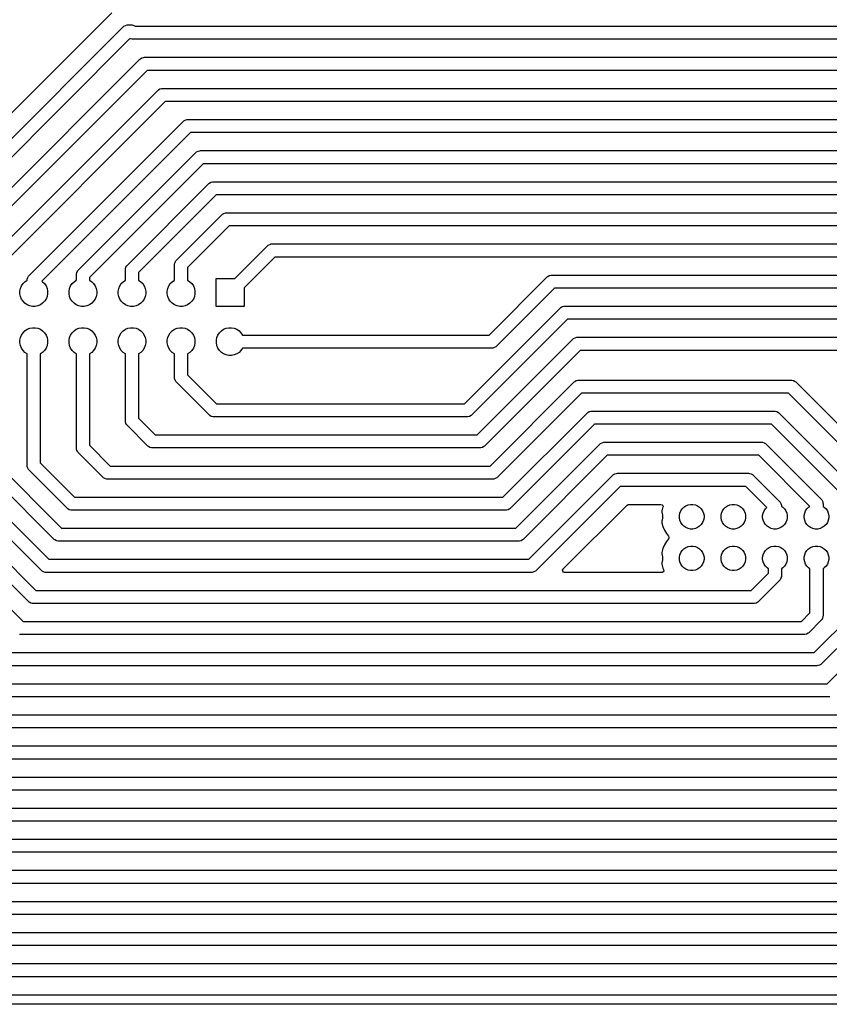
# Model space of a CAD drawing. Header units: millimetres. Extents: x 1 to 179, y 1 to 120.
# Tile 2 of 17: x 42 to 91, y 1 to 61. Entities that reach past the tile are written whole.
import ezdxf

# ---------------------------------------------------------------- set-up
doc = ezdxf.new("R2010")
doc.units = ezdxf.units.MM
doc.layers.add('F.Cu', color=13, linetype='CONTINUOUS', true_color=0xc83434)

msp = doc.modelspace()

# ---------------------------------------------------------------- linework, layer by layer
at = {"layer": 'F.Cu', "linetype": 'CONTINUOUS'}
for p, q in [((47.43106, 61.080019), (32.516137, 46.165096)), ((33.37781, 45.470427), (48.125729, 60.218346)), ((48.125729, 60.218346), (48.165067, 60.252844)), ((48.165067, 60.252844), (48.255498, 60.305055)), ((48.255498, 60.305055), (48.356362, 60.332081)), ((48.356362, 60.332081), (48.408572, 60.335503)), ((48.408572, 60.335503), (48.621566, 60.335503)), ((48.621566, 60.335503), (48.673776, 60.332081)), ((48.673776, 60.332081), (48.77464, 60.305055)), ((48.77464, 60.305055), (48.865071, 60.252844)), ((48.865071, 60.252844), (48.8666, 60.251503)), ((48.8666, 60.251503), (108.033635, 60.251503)), ((48.53234, 59.493586), (34.060653, 45.021898)), ((48.552492, 59.481951), (48.53234, 59.493586)), ((48.653356, 59.454925), (48.552492, 59.481951)), ((48.705566, 59.451503), (48.653356, 59.454925)), ((107.867949, 59.451503), (48.705566, 59.451503)), ((49.271499, 58.321055), (49.372362, 58.348081)), ((49.372362, 58.348081), (49.424572, 58.351503)), ((49.424572, 58.351503), (107.246629, 58.351503)), ((36.37781, 45.470427), (49.141729, 58.234345)), ((49.141729, 58.234345), (49.181067, 58.268844)), ((49.181067, 58.268844), (49.271499, 58.321055)), ((49.590257, 57.551503), (37.060653, 45.021899)), ((107.080943, 57.551503), (49.590257, 57.551503)), ((39.37781, 45.470427), (50.24173, 56.334346)), ((50.24173, 56.334346), (50.281067, 56.368844)), ((50.281067, 56.368844), (50.371499, 56.421055)), ((50.371499, 56.421055), (50.472362, 56.448081)), ((50.472362, 56.448081), (50.524572, 56.451503)), ((50.524572, 56.451503), (106.459623, 56.451503)), ((50.690257, 55.651503), (40.060653, 45.021899)), ((106.293937, 55.651503), (50.690257, 55.651503)), ((42.37781, 45.029364), (51.782792, 54.434346)), ((51.782792, 54.434346), (51.82213, 54.468844)), ((51.82213, 54.468844), (51.912561, 54.521055)), ((51.912561, 54.521055), (52.013425, 54.548081)), ((52.013425, 54.548081), (52.065635, 54.551503)), ((52.065635, 54.551503), (105.672617, 54.551503)), ((52.231321, 53.751503), (43.153424, 44.673607)), ((105.506931, 53.751503), (52.231321, 53.751503)), ((45.37781, 45.342358), (52.569798, 52.534346)), ((52.569798, 52.534346), (52.609136, 52.568844)), ((52.609136, 52.568844), (52.699567, 52.621055)), ((52.699567, 52.621055), (52.800431, 52.648081)), ((52.800431, 52.648081), (52.852641, 52.651503)), ((52.852641, 52.651503), (104.885611, 52.651503)), ((53.018327, 51.851503), (46.060653, 44.893829)), ((104.719925, 51.851503), (53.018327, 51.851503)), ((48.37781, 45.655352), (53.356804, 50.634346)), ((53.356804, 50.634346), (53.396142, 50.668844)), ((53.396142, 50.668844), (53.486573, 50.721055)), ((53.486573, 50.721055), (53.587437, 50.748081)), ((53.587437, 50.748081), (53.639647, 50.751503)), ((53.639647, 50.751503), (104.098605, 50.751503)), ((53.805333, 49.951503), (49.060653, 45.206823)), ((103.932919, 49.951503), (53.805333, 49.951503)), ((51.37781, 45.968346), (54.14381, 48.734346)), ((54.14381, 48.734346), (54.183148, 48.768844)), ((54.183148, 48.768844), (54.273579, 48.821055)), ((54.273579, 48.821055), (54.374443, 48.848081)), ((54.374443, 48.848081), (54.426653, 48.851503)), ((54.426653, 48.851503), (103.311599, 48.851503)), ((54.592339, 48.051503), (52.060653, 45.519817)), ((103.145913, 48.051503), (54.592339, 48.051503)), ((56.983148, 46.868844), (57.073579, 46.921055)), ((57.073579, 46.921055), (57.174443, 46.948081)), ((57.174443, 46.948081), (57.226653, 46.951503)), ((57.226653, 46.951503), (102.524593, 46.951503)), ((54.944967, 44.835503), (56.94381, 46.834346)), ((56.94381, 46.834346), (56.983148, 46.868844)), ((51.260653, 45.685503), (51.264075, 45.737713)), ((51.264075, 45.737713), (51.272482, 45.769087)), ((51.272482, 45.769087), (51.291101, 45.838577)), ((51.291101, 45.838577), (51.343312, 45.929008)), ((51.343312, 45.929008), (51.37781, 45.968346)), ((57.392339, 46.151503), (55.510653, 44.269817)), ((102.358907, 46.151503), (57.392339, 46.151503)), ((45.264075, 45.111725), (45.291101, 45.212588)), ((45.291101, 45.212589), (45.343312, 45.30302)), ((45.291101, 45.212588), (45.291101, 45.212589)), ((45.343312, 45.30302), (45.37781, 45.342358)), ((48.260653, 45.372509), (48.264075, 45.424719)), ((48.260653, 44.735421), (48.260653, 45.372509)), ((48.264075, 45.424719), (48.291101, 45.525582)), ((48.291101, 45.525583), (48.343312, 45.616014)), ((48.291101, 45.525582), (48.291101, 45.525583)), ((48.343312, 45.616014), (48.37781, 45.655352)), ((49.060653, 45.206823), (49.060653, 44.735421)), ((51.260653, 44.735421), (51.260653, 45.685503)), ((52.060653, 45.519817), (52.060653, 44.735421)), ((41.91102, 44.38619), (42.003594, 44.524737)), ((42.003594, 44.524737), (42.121419, 44.642562)), ((42.121419, 44.642562), (42.259966, 44.735136)), ((42.259966, 44.735136), (42.260653, 44.735421)), ((42.260653, 44.746521), (42.264075, 44.798731)), ((42.260653, 44.735421), (42.260653, 44.746521)), ((42.264075, 44.798731), (42.291101, 44.899594)), ((42.291101, 44.899595), (42.343312, 44.990026)), ((42.291101, 44.899594), (42.291101, 44.899595)), ((42.343312, 44.990026), (42.37781, 45.029364)), ((43.153424, 44.673607), (43.199887, 44.642562)), ((43.199887, 44.642562), (43.317712, 44.524737)), ((43.317712, 44.524737), (43.410286, 44.38619)), ((44.91102, 44.38619), (45.003594, 44.524737)), ((45.003594, 44.524737), (45.121419, 44.642562)), ((45.121419, 44.642562), (45.259966, 44.735136)), ((45.259966, 44.735136), (45.260653, 44.735421)), ((45.260653, 45.059515), (45.264075, 45.111725)), ((45.260653, 44.735421), (45.260653, 45.059515)), ((46.060653, 44.893829), (46.060653, 44.735421)), ((46.060653, 44.735421), (46.06134, 44.735136)), ((46.06134, 44.735136), (46.199887, 44.642562)), ((46.199887, 44.642562), (46.317712, 44.524737)), ((46.317712, 44.524737), (46.410286, 44.38619)), ((47.91102, 44.38619), (48.003594, 44.524737)), ((48.003594, 44.524737), (48.121419, 44.642562)), ((48.121419, 44.642562), (48.259966, 44.735136)), ((48.259966, 44.735136), (48.260653, 44.735421)), ((49.060653, 44.735421), (49.06134, 44.735136)), ((49.06134, 44.735136), (49.199887, 44.642562)), ((49.199887, 44.642562), (49.317712, 44.524737)), ((49.317712, 44.524737), (49.410286, 44.38619)), ((50.91102, 44.38619), (51.003594, 44.524737)), ((51.003594, 44.524737), (51.121419, 44.642562)), ((51.121419, 44.642562), (51.259966, 44.735136)), ((51.259966, 44.735136), (51.260653, 44.735421)), ((52.060653, 44.735421), (52.06134, 44.735136)), ((52.06134, 44.735136), (52.199887, 44.642562)), ((52.199887, 44.642562), (52.317712, 44.524737)), ((52.317712, 44.524737), (52.410286, 44.38619)), ((53.810653, 43.135503), (53.810653, 44.835503)), ((53.810653, 44.835503), (54.944967, 44.835503)), ((70.480911, 41.385503), (74.029754, 44.934346)), ((74.029754, 44.934346), (74.069092, 44.968844)), ((74.069092, 44.968844), (74.159523, 45.021055)), ((74.159523, 45.021055), (74.260387, 45.048081)), ((74.260387, 45.048081), (74.312597, 45.051503)), ((74.312597, 45.051503), (101.737587, 45.051503)), ((41.814746, 44.068818), (41.847254, 44.232245)), ((41.814746, 43.902188), (41.814746, 44.068818)), ((41.847254, 44.232245), (41.91102, 44.38619)), ((43.410286, 44.38619), (43.474052, 44.232245)), ((43.474052, 44.232245), (43.50656, 44.068818)), ((43.50656, 44.068818), (43.50656, 43.902188)), ((44.814746, 44.068818), (44.847254, 44.232245)), ((44.814746, 43.902188), (44.814746, 44.068818)), ((44.847254, 44.232245), (44.91102, 44.38619)), ((46.410286, 44.38619), (46.474052, 44.232245)), ((46.474052, 44.232245), (46.50656, 44.068818)), ((46.50656, 44.068818), (46.50656, 43.902188)), ((47.814746, 44.068818), (47.847254, 44.232245)), ((47.814746, 43.902188), (47.814746, 44.068818)), ((47.847254, 44.232245), (47.91102, 44.38619)), ((49.410286, 44.38619), (49.474052, 44.232245)), ((49.474052, 44.232245), (49.50656, 44.068818)), ((49.50656, 44.068818), (49.50656, 43.902188)), ((50.814746, 44.068818), (50.847254, 44.232245)), ((50.814746, 43.902188), (50.814746, 44.068818)), ((50.847254, 44.232245), (50.91102, 44.38619)), ((52.410286, 44.38619), (52.474052, 44.232245)), ((52.474052, 44.232245), (52.50656, 44.068818)), ((52.50656, 44.068818), (52.50656, 43.902188)), ((55.510653, 44.269817), (55.510653, 43.135503)), ((74.478283, 44.251503), (70.92944, 40.70266)), ((101.571901, 44.251503), (74.478283, 44.251503)), ((41.847254, 43.738761), (41.814746, 43.902188)), ((41.91102, 43.584816), (41.847254, 43.738761)), ((42.003594, 43.446269), (41.91102, 43.584816)), ((42.121419, 43.328444), (42.003594, 43.446269)), ((42.259966, 43.23587), (42.121419, 43.328444)), ((43.199887, 43.328444), (43.06134, 43.23587)), ((43.317712, 43.446269), (43.199887, 43.328444)), ((43.410286, 43.584816), (43.317712, 43.446269)), ((43.474052, 43.738761), (43.410286, 43.584816)), ((43.50656, 43.902188), (43.474052, 43.738761)), ((44.847254, 43.738761), (44.814746, 43.902188)), ((44.91102, 43.584816), (44.847254, 43.738761)), ((45.003594, 43.446269), (44.91102, 43.584816)), ((45.121419, 43.328444), (45.003594, 43.446269)), ((45.259966, 43.23587), (45.121419, 43.328444)), ((46.199887, 43.328444), (46.06134, 43.23587)), ((46.317712, 43.446269), (46.199887, 43.328444)), ((46.410286, 43.584816), (46.317712, 43.446269)), ((46.474052, 43.738761), (46.410286, 43.584816)), ((46.50656, 43.902188), (46.474052, 43.738761)), ((47.847254, 43.738761), (47.814746, 43.902188)), ((47.91102, 43.584816), (47.847254, 43.738761)), ((48.003594, 43.446269), (47.91102, 43.584816)), ((48.121419, 43.328444), (48.003594, 43.446269)), ((48.259966, 43.23587), (48.121419, 43.328444)), ((49.199887, 43.328444), (49.06134, 43.23587)), ((49.317712, 43.446269), (49.199887, 43.328444)), ((49.410286, 43.584816), (49.317712, 43.446269)), ((49.474052, 43.738761), (49.410286, 43.584816)), ((49.50656, 43.902188), (49.474052, 43.738761)), ((50.847254, 43.738761), (50.814746, 43.902188)), ((50.91102, 43.584816), (50.847254, 43.738761)), ((51.003594, 43.446269), (50.91102, 43.584816)), ((51.121419, 43.328444), (51.003594, 43.446269)), ((51.259966, 43.23587), (51.121419, 43.328444)), ((52.199887, 43.328444), (52.06134, 43.23587)), ((52.317712, 43.446269), (52.199887, 43.328444)), ((52.410286, 43.584816), (52.317712, 43.446269)), ((52.474052, 43.738761), (52.410286, 43.584816)), ((52.50656, 43.902188), (52.474052, 43.738761)), ((42.413911, 43.172104), (42.259966, 43.23587)), ((42.577338, 43.139596), (42.413911, 43.172104)), ((42.743968, 43.139596), (42.577338, 43.139596)), ((42.907395, 43.172104), (42.743968, 43.139596)), ((43.06134, 43.23587), (42.907395, 43.172104)), ((45.413911, 43.172104), (45.259966, 43.23587)), ((45.577338, 43.139596), (45.413911, 43.172104)), ((45.743968, 43.139596), (45.577338, 43.139596)), ((45.907395, 43.172104), (45.743968, 43.139596)), ((46.06134, 43.23587), (45.907395, 43.172104)), ((48.413911, 43.172104), (48.259966, 43.23587)), ((48.577338, 43.139596), (48.413911, 43.172104)), ((48.743968, 43.139596), (48.577338, 43.139596)), ((48.907395, 43.172104), (48.743968, 43.139596)), ((49.06134, 43.23587), (48.907395, 43.172104)), ((51.413911, 43.172104), (51.259966, 43.23587)), ((51.577338, 43.139596), (51.413911, 43.172104)), ((51.743968, 43.139596), (51.577338, 43.139596)), ((51.907395, 43.172104), (51.743968, 43.139596)), ((52.06134, 43.23587), (51.907395, 43.172104)), ((55.510653, 43.135503), (53.810653, 43.135503)), ((68.967917, 37.185503), (74.81676, 43.034346)), ((74.81676, 43.034346), (74.856098, 43.068844)), ((74.856098, 43.068844), (74.946529, 43.121055)), ((74.946529, 43.121055), (75.047393, 43.148081)), ((75.047393, 43.148081), (75.099603, 43.151503)), ((75.099603, 43.151503), (100.950581, 43.151503)), ((75.265289, 42.351503), (69.416446, 36.50266)), ((100.784895, 42.351503), (75.265289, 42.351503)), ((41.91102, 41.38619), (42.003594, 41.524737)), ((42.003594, 41.524737), (42.121419, 41.642562)), ((42.121419, 41.642562), (42.259966, 41.735136)), ((42.259966, 41.735136), (42.413911, 41.798902)), ((42.413911, 41.798902), (42.577338, 41.83141)), ((42.577338, 41.83141), (42.743968, 41.83141)), ((42.743968, 41.83141), (42.907395, 41.798902)), ((42.907395, 41.798902), (43.06134, 41.735136)), ((43.06134, 41.735136), (43.199887, 41.642562)), ((43.199887, 41.642562), (43.317712, 41.524737)), ((43.317712, 41.524737), (43.410286, 41.38619)), ((44.91102, 41.38619), (45.003594, 41.524737)), ((45.003594, 41.524737), (45.121419, 41.642562)), ((45.121419, 41.642562), (45.259966, 41.735136)), ((45.259966, 41.735136), (45.413911, 41.798902)), ((45.413911, 41.798902), (45.577338, 41.83141)), ((45.577338, 41.83141), (45.743968, 41.83141)), ((45.743968, 41.83141), (45.907395, 41.798902)), ((45.907395, 41.798902), (46.06134, 41.735136)), ((46.06134, 41.735136), (46.199887, 41.642562)), ((46.199887, 41.642562), (46.317712, 41.524737)), ((46.317712, 41.524737), (46.410286, 41.38619)), ((47.91102, 41.38619), (48.003594, 41.524737)), ((48.003594, 41.524737), (48.121419, 41.642562)), ((48.121419, 41.642562), (48.259966, 41.735136)), ((48.259966, 41.735136), (48.413911, 41.798902)), ((48.413911, 41.798902), (48.577338, 41.83141)), ((48.577338, 41.83141), (48.743968, 41.83141)), ((48.743968, 41.83141), (48.907395, 41.798902)), ((48.907395, 41.798902), (49.06134, 41.735136)), ((49.06134, 41.735136), (49.199887, 41.642562)), ((49.199887, 41.642562), (49.317712, 41.524737)), ((49.317712, 41.524737), (49.410286, 41.38619)), ((50.91102, 41.38619), (51.003594, 41.524737)), ((51.003594, 41.524737), (51.121419, 41.642562)), ((51.121419, 41.642562), (51.259966, 41.735136)), ((51.259966, 41.735136), (51.413911, 41.798902)), ((51.413911, 41.798902), (51.577338, 41.83141)), ((51.577338, 41.83141), (51.743968, 41.83141)), ((51.743968, 41.83141), (51.907395, 41.798902)), ((51.907395, 41.798902), (52.06134, 41.735136)), ((52.06134, 41.735136), (52.199887, 41.642562)), ((52.199887, 41.642562), (52.317712, 41.524737)), ((52.317712, 41.524737), (52.410286, 41.38619)), ((53.91102, 41.38619), (54.003594, 41.524737)), ((54.003594, 41.524737), (54.121419, 41.642562)), ((54.121419, 41.642562), (54.259966, 41.735136)), ((54.259966, 41.735136), (54.413911, 41.798902)), ((54.413911, 41.798902), (54.577338, 41.83141)), ((54.577338, 41.83141), (54.743968, 41.83141)), ((54.743968, 41.83141), (54.907395, 41.798902)), ((54.907395, 41.798902), (55.06134, 41.735136)), ((55.06134, 41.735136), (55.199887, 41.642562)), ((55.199887, 41.642562), (55.317712, 41.524737)), ((55.317712, 41.524737), (55.410286, 41.38619)), ((41.814746, 41.068818), (41.847254, 41.232245)), ((41.814746, 40.902188), (41.814746, 41.068818)), ((41.847254, 41.232245), (41.91102, 41.38619)), ((43.410286, 41.38619), (43.474052, 41.232245)), ((43.474052, 41.232245), (43.50656, 41.068818)), ((43.50656, 41.068818), (43.50656, 40.902188)), ((44.814746, 41.068818), (44.847254, 41.232245)), ((44.814746, 40.902188), (44.814746, 41.068818)), ((44.847254, 41.232245), (44.91102, 41.38619)), ((46.410286, 41.38619), (46.474052, 41.232245)), ((46.474052, 41.232245), (46.50656, 41.068818)), ((46.50656, 41.068818), (46.50656, 40.902188)), ((47.814746, 41.068818), (47.847254, 41.232245)), ((47.814746, 40.902188), (47.814746, 41.068818)), ((47.847254, 41.232245), (47.91102, 41.38619)), ((49.410286, 41.38619), (49.474052, 41.232245)), ((49.474052, 41.232245), (49.50656, 41.068818)), ((49.50656, 41.068818), (49.50656, 40.902188)), ((50.814746, 41.068818), (50.847254, 41.232245)), ((50.814746, 40.902188), (50.814746, 41.068818)), ((50.847254, 41.232245), (50.91102, 41.38619)), ((52.410286, 41.38619), (52.474052, 41.232245)), ((52.474052, 41.232245), (52.50656, 41.068818)), ((52.50656, 41.068818), (52.50656, 40.902188)), ((53.814746, 41.068818), (53.847254, 41.232245)), ((53.814746, 40.902188), (53.814746, 41.068818)), ((53.847254, 41.232245), (53.91102, 41.38619)), ((55.410286, 41.38619), (55.410571, 41.385503)), ((55.410571, 41.385503), (70.480911, 41.385503)), ((69.754923, 35.285503), (75.603766, 41.134346)), ((75.603766, 41.134346), (75.643104, 41.168844)), ((75.643104, 41.168844), (75.733535, 41.221055)), ((75.733535, 41.221055), (75.834399, 41.248081)), ((75.834399, 41.248081), (75.886609, 41.251503)), ((75.886609, 41.251503), (100.163575, 41.251503)), ((41.847254, 40.738761), (41.814746, 40.902188)), ((41.91102, 40.584816), (41.847254, 40.738761)), ((42.003594, 40.446269), (41.91102, 40.584816)), ((42.121419, 40.328444), (42.003594, 40.446269)), ((42.259966, 40.23587), (42.121419, 40.328444)), ((43.199887, 40.328444), (43.06134, 40.23587)), ((43.317712, 40.446269), (43.199887, 40.328444)), ((43.410286, 40.584816), (43.317712, 40.446269)), ((43.474052, 40.738761), (43.410286, 40.584816)), ((43.50656, 40.902188), (43.474052, 40.738761)), ((44.847254, 40.738761), (44.814746, 40.902188)), ((44.91102, 40.584816), (44.847254, 40.738761)), ((45.003594, 40.446269), (44.91102, 40.584816)), ((45.121419, 40.328444), (45.003594, 40.446269)), ((45.259966, 40.23587), (45.121419, 40.328444)), ((46.199887, 40.328444), (46.06134, 40.23587)), ((46.317712, 40.446269), (46.199887, 40.328444)), ((46.410286, 40.584816), (46.317712, 40.446269)), ((46.474052, 40.738761), (46.410286, 40.584816)), ((46.50656, 40.902188), (46.474052, 40.738761)), ((47.847254, 40.738761), (47.814746, 40.902188)), ((47.91102, 40.584816), (47.847254, 40.738761)), ((48.003594, 40.446269), (47.91102, 40.584816)), ((48.121419, 40.328444), (48.003594, 40.446269)), ((48.259966, 40.23587), (48.121419, 40.328444)), ((49.199887, 40.328444), (49.06134, 40.23587)), ((49.317712, 40.446269), (49.199887, 40.328444)), ((49.410286, 40.584816), (49.317712, 40.446269)), ((49.474052, 40.738761), (49.410286, 40.584816)), ((49.50656, 40.902188), (49.474052, 40.738761)), ((50.847254, 40.738761), (50.814746, 40.902188)), ((50.91102, 40.584816), (50.847254, 40.738761)), ((51.003594, 40.446269), (50.91102, 40.584816)), ((51.121419, 40.328444), (51.003594, 40.446269)), ((51.259966, 40.23587), (51.121419, 40.328444)), ((52.199887, 40.328444), (52.06134, 40.23587)), ((52.317712, 40.446269), (52.199887, 40.328444)), ((52.410286, 40.584816), (52.317712, 40.446269)), ((52.474052, 40.738761), (52.410286, 40.584816)), ((52.50656, 40.902188), (52.474052, 40.738761)), ((53.847254, 40.738761), (53.814746, 40.902188)), ((53.91102, 40.584816), (53.847254, 40.738761)), ((54.003594, 40.446269), (53.91102, 40.584816)), ((54.121419, 40.328444), (54.003594, 40.446269)), ((54.259966, 40.23587), (54.121419, 40.328444)), ((55.199887, 40.328444), (55.06134, 40.23587)), ((55.317712, 40.446269), (55.199887, 40.328444)), ((55.410286, 40.584816), (55.317712, 40.446269)), ((55.410571, 40.585503), (55.410286, 40.584816)), ((70.646597, 40.585503), (55.410571, 40.585503)), ((76.052295, 40.451503), (70.203452, 34.60266)), ((70.698807, 40.588925), (70.646597, 40.585503)), ((70.799671, 40.615951), (70.698807, 40.588925)), ((70.890102, 40.668162), (70.799671, 40.615951)), ((70.92944, 40.70266), (70.890102, 40.668162)), ((99.997889, 40.451503), (76.052295, 40.451503)), ((42.260653, 40.235586), (42.259966, 40.23587)), ((42.260653, 33.409515), (42.260653, 40.235586)), ((43.06134, 40.23587), (43.060653, 40.235586)), ((43.060653, 40.235586), (43.060653, 33.575201)), ((45.260653, 40.235586), (45.259966, 40.23587)), ((45.260653, 34.485503), (45.260653, 40.235586)), ((46.06134, 40.23587), (46.060653, 40.235586)), ((46.060653, 40.235586), (46.060653, 34.651189)), ((48.260653, 40.235586), (48.259966, 40.23587)), ((48.260653, 36.135503), (48.260653, 40.235586)), ((49.06134, 40.23587), (49.060653, 40.235586)), ((49.060653, 40.235586), (49.060653, 36.301189)), ((51.260653, 40.235586), (51.259966, 40.23587)), ((51.260653, 38.785503), (51.260653, 40.235586)), ((52.06134, 40.23587), (52.060653, 40.235586)), ((52.060653, 40.235586), (52.060653, 38.951189)), ((54.413911, 40.172104), (54.259966, 40.23587)), ((54.577338, 40.139596), (54.413911, 40.172104)), ((54.743968, 40.139596), (54.577338, 40.139596)), ((54.907395, 40.172104), (54.743968, 40.139596)), ((55.06134, 40.23587), (54.907395, 40.172104)), ((51.264075, 38.733293), (51.260653, 38.785503)), ((51.291101, 38.632429), (51.264075, 38.733293)), ((51.343312, 38.541998), (51.291101, 38.632429)), ((51.37781, 38.50266), (51.343312, 38.541998)), ((53.37781, 36.50266), (51.37781, 38.50266)), ((52.060653, 38.951189), (53.826339, 37.185503)), ((70.541929, 33.385503), (75.678772, 38.522346)), ((75.678772, 38.522346), (75.71811, 38.556844)), ((75.71811, 38.556844), (75.808541, 38.609055)), ((75.808541, 38.609055), (75.909405, 38.636081)), ((75.909405, 38.636081), (75.961615, 38.639503)), ((75.961615, 38.639503), (88.928995, 38.639503)), ((88.928995, 38.639503), (88.981205, 38.636081)), ((88.981205, 38.636081), (89.082069, 38.609055)), ((89.082069, 38.609055), (89.1725, 38.556844)), ((89.1725, 38.556844), (89.211838, 38.522346)), ((89.211838, 38.522346), (94.79468, 32.939503)), ((76.127301, 37.839503), (70.990458, 32.70266)), ((88.763309, 37.839503), (76.127301, 37.839503)), ((94.346152, 32.256661), (88.763309, 37.839503)), ((53.826339, 37.185503), (68.967917, 37.185503)), ((76.505116, 36.656844), (76.595547, 36.709055)), ((76.595547, 36.709055), (76.696411, 36.736081)), ((76.696411, 36.736081), (76.748621, 36.739503)), ((76.748621, 36.739503), (87.910283, 36.739503)), ((87.910283, 36.739503), (87.962493, 36.736081)), ((87.962493, 36.736081), (88.063357, 36.709055)), ((88.063357, 36.709055), (88.153788, 36.656844)), ((48.264075, 36.083293), (48.260653, 36.135503)), ((49.060653, 36.301189), (50.076339, 35.285503)), ((53.417148, 36.468162), (53.37781, 36.50266)), ((53.507579, 36.415951), (53.417148, 36.468162)), ((53.608443, 36.388925), (53.507579, 36.415951)), ((53.660653, 36.385503), (53.608443, 36.388925)), ((69.133603, 36.385503), (53.660653, 36.385503)), ((69.185813, 36.388925), (69.133603, 36.385503)), ((69.286677, 36.415951), (69.185813, 36.388925)), ((69.377108, 36.468162), (69.286677, 36.415951)), ((69.416446, 36.50266), (69.377108, 36.468162)), ((71.328935, 31.485503), (76.465778, 36.622346)), ((76.465778, 36.622346), (76.505116, 36.656844)), ((88.153788, 36.656844), (88.193126, 36.622346)), ((88.193126, 36.622346), (93.305476, 31.509996)), ((48.291101, 35.982429), (48.264075, 36.083293)), ((48.343312, 35.891998), (48.291101, 35.982429)), ((48.37781, 35.85266), (48.343312, 35.891998)), ((49.62781, 34.60266), (48.37781, 35.85266)), ((76.914307, 35.939503), (71.777464, 30.80266)), ((87.744597, 35.939503), (76.914307, 35.939503)), ((92.622633, 31.061467), (87.744597, 35.939503)), ((50.076339, 35.285503), (69.754923, 35.285503)), ((31.060653, 34.827177), (42.002327, 23.885503)), ((34.060653, 34.514183), (42.789332, 25.785503)), ((45.264075, 34.433293), (45.260653, 34.485503)), ((45.291101, 34.332429), (45.264075, 34.433293)), ((45.343312, 34.241998), (45.291101, 34.332429)), ((46.060653, 34.651189), (47.326338, 33.385503)), ((49.667148, 34.568162), (49.62781, 34.60266)), ((49.757579, 34.515951), (49.667148, 34.568162)), ((49.858443, 34.488925), (49.757579, 34.515951)), ((49.910653, 34.485503), (49.858443, 34.488925)), ((69.920609, 34.485503), (49.910653, 34.485503)), ((69.972819, 34.488925), (69.920609, 34.485503)), ((70.073683, 34.515951), (69.972819, 34.488925)), ((70.164114, 34.568162), (70.073683, 34.515951)), ((70.203452, 34.60266), (70.164114, 34.568162)), ((72.115941, 29.585503), (77.252784, 34.722346)), ((77.252784, 34.722346), (77.292122, 34.756844)), ((77.292122, 34.756844), (77.382553, 34.809055)), ((77.382553, 34.809055), (77.483417, 34.836081)), ((77.483417, 34.836081), (77.535627, 34.839503)), ((77.535627, 34.839503), (87.123277, 34.839503)), ((87.123277, 34.839503), (87.175487, 34.836081)), ((87.175487, 34.836081), (87.276351, 34.809055)), ((87.276351, 34.809055), (87.366782, 34.756844)), ((87.366782, 34.756844), (87.40612, 34.722346)), ((87.40612, 34.722346), (90.765476, 31.36299)), ((42.340805, 25.10266), (33.37781, 34.065654)), ((43.127811, 27.00266), (36.37781, 33.75266)), ((37.060653, 34.201189), (43.576338, 27.685503)), ((40.060653, 33.888195), (44.363344, 29.585503)), ((45.37781, 34.20266), (45.343312, 34.241998)), ((46.87781, 32.702661), (45.37781, 34.20266)), ((77.701313, 34.039503), (72.56447, 28.90266)), ((86.957591, 34.039503), (77.701313, 34.039503)), ((90.078896, 30.918198), (86.957591, 34.039503)), ((43.914816, 28.902661), (39.37781, 33.439666)), ((42.264075, 33.357305), (42.260653, 33.409515)), ((42.291101, 33.256441), (42.264075, 33.357305)), ((42.343312, 33.16601), (42.291101, 33.256441)), ((42.37781, 33.126672), (42.343312, 33.16601)), ((44.701822, 30.80266), (42.37781, 33.126672)), ((43.060653, 33.575201), (45.150351, 31.485503)), ((47.326338, 33.385503), (70.541929, 33.385503)), ((46.917148, 32.668162), (46.87781, 32.702661)), ((47.00758, 32.615951), (46.917148, 32.668162)), ((47.108443, 32.588925), (47.00758, 32.615951)), ((47.160653, 32.585503), (47.108443, 32.588925)), ((70.707615, 32.585503), (47.160653, 32.585503)), ((70.759825, 32.588925), (70.707615, 32.585503)), ((70.860689, 32.615951), (70.759825, 32.588925)), ((70.95112, 32.668162), (70.860689, 32.615951)), ((70.990458, 32.70266), (70.95112, 32.668162)), ((72.902947, 27.685503), (78.03979, 32.822346)), ((78.03979, 32.822346), (78.079128, 32.856844)), ((78.079128, 32.856844), (78.169559, 32.909055)), ((78.169559, 32.909055), (78.270423, 32.936081)), ((78.270423, 32.936081), (78.322633, 32.939503)), ((78.322633, 32.939503), (86.336271, 32.939503)), ((86.336271, 32.939503), (86.388481, 32.936081)), ((86.388481, 32.936081), (86.489345, 32.909055)), ((86.489345, 32.909055), (86.579776, 32.856844)), ((86.579776, 32.856844), (86.619114, 32.822346)), ((86.619114, 32.822346), (88.225476, 31.215984)), ((78.488319, 32.139503), (73.351476, 27.00266)), ((86.170585, 32.139503), (78.488319, 32.139503)), ((87.453017, 30.857071), (86.170585, 32.139503)), ((45.150351, 31.485503), (71.328935, 31.485503)), ((90.765476, 31.36299), (90.799974, 31.323652)), ((90.799974, 31.323652), (90.852185, 31.233221)), ((44.74116, 30.768162), (44.701822, 30.80266)), ((44.831592, 30.715951), (44.74116, 30.768162)), ((44.932455, 30.688925), (44.831592, 30.715951)), ((44.984665, 30.685503), (44.932455, 30.688925)), ((71.494621, 30.685503), (44.984665, 30.685503)), ((71.546831, 30.688925), (71.494621, 30.685503)), ((71.647695, 30.715951), (71.546831, 30.688925)), ((71.738126, 30.768162), (71.647695, 30.715951)), ((71.777464, 30.80266), (71.738126, 30.768162)), ((75.002841, 27.097684), (78.907841, 31.002684)), ((78.907841, 31.002684), (78.969164, 31.036169)), ((78.969164, 31.036169), (78.995522, 31.039003)), ((78.995522, 31.039003), (80.983013, 31.039003)), ((80.983013, 31.039003), (81.050052, 31.019318)), ((81.102788, 30.88291), (81.039863, 30.648073)), ((81.050052, 31.019318), (81.095807, 30.966514)), ((81.095807, 30.966514), (81.105751, 30.897356)), ((81.105751, 30.897356), (81.102788, 30.88291)), ((82.197664, 30.640936), (82.279783, 30.763836)), ((82.279783, 30.763836), (82.3843, 30.868353)), ((82.3843, 30.868353), (82.5072, 30.950472)), ((82.5072, 30.950472), (82.643758, 31.007036)), ((82.643758, 31.007036), (82.788728, 31.035872)), ((82.788728, 31.035872), (82.936538, 31.035872)), ((82.936538, 31.035872), (83.081508, 31.007036)), ((83.081508, 31.007036), (83.218066, 30.950472)), ((83.218066, 30.950472), (83.340966, 30.868353)), ((83.340966, 30.868353), (83.445483, 30.763836)), ((83.445483, 30.763836), (83.527602, 30.640936)), ((84.737664, 30.640936), (84.819783, 30.763836)), ((84.819783, 30.763836), (84.9243, 30.868353)), ((84.9243, 30.868353), (85.0472, 30.950472)), ((85.0472, 30.950472), (85.183758, 31.007036)), ((85.183758, 31.007036), (85.328728, 31.035872)), ((85.328728, 31.035872), (85.476538, 31.035872)), ((85.476538, 31.035872), (85.621508, 31.007036)), ((85.621508, 31.007036), (85.758066, 30.950472)), ((85.758066, 30.950472), (85.880966, 30.868353)), ((85.880966, 30.868353), (85.985483, 30.763836)), ((85.985483, 30.763836), (86.067602, 30.640936)), ((87.277664, 30.640936), (87.359783, 30.763836)), ((87.359783, 30.763836), (87.453017, 30.857071)), ((88.225476, 31.215984), (88.259974, 31.176646)), ((88.259974, 31.176646), (88.312185, 31.086215)), ((88.312185, 31.086215), (88.325674, 31.035872)), ((88.325674, 31.035872), (88.339211, 30.985351)), ((88.339211, 30.985351), (88.342633, 30.933141)), ((88.342633, 30.933141), (88.342633, 30.920694)), ((88.342633, 30.920694), (88.420966, 30.868353)), ((88.420966, 30.868353), (88.525483, 30.763836)), ((88.525483, 30.763836), (88.607602, 30.640936)), ((89.817664, 30.640936), (89.899783, 30.763836)), ((89.899783, 30.763836), (90.0043, 30.868353)), ((90.0043, 30.868353), (90.078896, 30.918198)), ((90.852185, 31.233221), (90.861422, 31.198746)), ((90.861422, 31.198746), (90.879211, 31.132357)), ((90.879211, 31.132357), (90.882633, 31.080147)), ((90.882633, 31.080147), (90.882633, 30.920694)), ((90.882633, 30.920694), (90.960966, 30.868353)), ((90.960966, 30.868353), (91.065483, 30.763836)), ((91.065483, 30.763836), (91.147602, 30.640936)), ((81.039863, 30.648073), (81.026545, 30.546918)), ((81.026545, 30.546918), (81.044166, 30.504378)), ((81.044166, 30.504378), (81.073002, 30.359408)), ((81.073002, 30.211598), (81.044166, 30.066628)), ((81.073002, 30.359408), (81.073002, 30.211598)), ((82.112264, 30.359408), (82.1411, 30.504378)), ((82.112264, 30.211598), (82.112264, 30.359408)), ((82.1411, 30.066628), (82.112264, 30.211598)), ((82.1411, 30.504378), (82.197664, 30.640936)), ((83.527602, 30.640936), (83.584166, 30.504378)), ((83.584166, 30.504378), (83.613002, 30.359408)), ((83.613002, 30.211598), (83.584166, 30.066628)), ((83.613002, 30.359408), (83.613002, 30.211598)), ((84.652264, 30.359408), (84.6811, 30.504378)), ((84.652264, 30.211598), (84.652264, 30.359408)), ((84.6811, 30.066628), (84.652264, 30.211598)), ((84.6811, 30.504378), (84.737664, 30.640936)), ((86.067602, 30.640936), (86.124166, 30.504378)), ((86.124166, 30.504378), (86.153002, 30.359408)), ((86.153002, 30.211598), (86.124166, 30.066628)), ((86.153002, 30.359408), (86.153002, 30.211598)), ((87.192264, 30.359408), (87.2211, 30.504378)), ((87.192264, 30.211598), (87.192264, 30.359408)), ((87.2211, 30.066628), (87.192264, 30.211598)), ((87.2211, 30.504378), (87.277664, 30.640936)), ((88.607602, 30.640936), (88.664166, 30.504378)), ((88.664166, 30.504378), (88.693002, 30.359408)), ((88.693002, 30.211598), (88.664166, 30.066628)), ((88.693002, 30.359408), (88.693002, 30.211598)), ((89.732264, 30.359408), (89.7611, 30.504378)), ((89.732264, 30.211598), (89.732264, 30.359408)), ((89.7611, 30.066628), (89.732264, 30.211598)), ((89.7611, 30.504378), (89.817664, 30.640936)), ((91.147602, 30.640936), (91.204166, 30.504378)), ((91.204166, 30.504378), (91.233002, 30.359408)), ((91.233002, 30.211598), (91.204166, 30.066628)), ((91.233002, 30.359408), (91.233002, 30.211598)), ((44.363344, 29.585503), (72.115941, 29.585503)), ((81.044166, 30.066628), (81.026546, 30.02409)), ((81.026546, 30.02409), (81.039863, 29.922934)), ((81.039863, 29.922934), (81.102782, 29.688117)), ((81.102782, 29.688117), (81.195808, 29.463531)), ((82.197664, 29.93007), (82.1411, 30.066628)), ((82.279783, 29.80717), (82.197664, 29.93007)), ((82.3843, 29.702653), (82.279783, 29.80717)), ((82.5072, 29.620534), (82.3843, 29.702653)), ((82.643758, 29.56397), (82.5072, 29.620534)), ((82.788728, 29.535134), (82.643758, 29.56397)), ((82.936538, 29.535134), (82.788728, 29.535134)), ((83.081508, 29.56397), (82.936538, 29.535134)), ((83.218066, 29.620534), (83.081508, 29.56397)), ((83.340966, 29.702653), (83.218066, 29.620534)), ((83.445483, 29.80717), (83.340966, 29.702653)), ((83.527602, 29.93007), (83.445483, 29.80717)), ((83.584166, 30.066628), (83.527602, 29.93007)), ((84.737664, 29.93007), (84.6811, 30.066628)), ((84.819783, 29.80717), (84.737664, 29.93007)), ((84.9243, 29.702653), (84.819783, 29.80717)), ((85.0472, 29.620534), (84.9243, 29.702653)), ((85.183758, 29.56397), (85.0472, 29.620534)), ((85.328728, 29.535134), (85.183758, 29.56397)), ((85.476538, 29.535134), (85.328728, 29.535134)), ((85.621508, 29.56397), (85.476538, 29.535134)), ((85.758066, 29.620534), (85.621508, 29.56397)), ((85.880966, 29.702653), (85.758066, 29.620534)), ((85.985483, 29.80717), (85.880966, 29.702653)), ((86.067602, 29.93007), (85.985483, 29.80717)), ((86.124166, 30.066628), (86.067602, 29.93007)), ((87.277664, 29.93007), (87.2211, 30.066628)), ((87.359783, 29.80717), (87.277664, 29.93007)), ((87.4643, 29.702653), (87.359783, 29.80717)), ((87.5872, 29.620534), (87.4643, 29.702653)), ((87.723758, 29.56397), (87.5872, 29.620534)), ((87.868728, 29.535134), (87.723758, 29.56397)), ((88.016538, 29.535134), (87.868728, 29.535134)), ((88.161508, 29.56397), (88.016538, 29.535134)), ((88.298066, 29.620534), (88.161508, 29.56397)), ((88.420966, 29.702653), (88.298066, 29.620534)), ((88.525483, 29.80717), (88.420966, 29.702653)), ((88.607602, 29.93007), (88.525483, 29.80717)), ((88.664166, 30.066628), (88.607602, 29.93007)), ((89.817664, 29.93007), (89.7611, 30.066628)), ((89.899783, 29.80717), (89.817664, 29.93007)), ((90.0043, 29.702653), (89.899783, 29.80717)), ((90.1272, 29.620534), (90.0043, 29.702653)), ((90.263758, 29.56397), (90.1272, 29.620534)), ((90.408728, 29.535134), (90.263758, 29.56397)), ((90.556538, 29.535134), (90.408728, 29.535134)), ((90.701508, 29.56397), (90.556538, 29.535134)), ((90.838066, 29.620534), (90.701508, 29.56397)), ((90.960966, 29.702653), (90.838066, 29.620534)), ((91.065483, 29.80717), (90.960966, 29.702653)), ((91.147602, 29.93007), (91.065483, 29.80717)), ((91.204166, 30.066628), (91.147602, 29.93007)), ((43.954154, 28.868162), (43.914816, 28.902661)), ((72.56447, 28.90266), (72.525132, 28.868162)), ((81.195808, 29.463531), (81.195815, 29.463516)), ((81.195815, 29.463516), (81.31736, 29.252992)), ((81.31736, 29.252992), (81.44167, 29.09099)), ((81.44167, 28.940016), (81.31736, 28.778015)), ((81.44167, 29.09099), (81.466864, 29.025821)), ((81.452826, 28.957376), (81.44167, 28.940016)), ((81.466864, 29.025821), (81.452826, 28.957376)), ((44.044586, 28.815951), (43.954154, 28.868162)), ((44.145449, 28.788925), (44.044586, 28.815951)), ((44.197659, 28.785503), (44.145449, 28.788925)), ((72.281627, 28.785503), (44.197659, 28.785503)), ((72.333837, 28.788925), (72.281627, 28.785503)), ((72.434701, 28.815951), (72.333837, 28.788925)), ((72.525132, 28.868162), (72.434701, 28.815951)), ((81.102782, 28.34289), (81.039863, 28.108073)), ((81.195808, 28.567476), (81.102782, 28.34289)), ((81.195815, 28.567491), (81.195808, 28.567476)), ((81.31736, 28.778015), (81.195815, 28.567491)), ((82.279783, 28.223836), (82.3843, 28.328353)), ((82.3843, 28.328353), (82.5072, 28.410472)), ((82.5072, 28.410472), (82.643758, 28.467036)), ((82.643758, 28.467036), (82.788728, 28.495872)), ((82.788728, 28.495872), (82.936538, 28.495872)), ((82.936538, 28.495872), (83.081508, 28.467036)), ((83.081508, 28.467036), (83.218066, 28.410472)), ((83.218066, 28.410472), (83.340966, 28.328353)), ((83.340966, 28.328353), (83.445483, 28.223836)), ((84.819783, 28.223836), (84.9243, 28.328353)), ((84.9243, 28.328353), (85.0472, 28.410472)), ((85.0472, 28.410472), (85.183758, 28.467036)), ((85.183758, 28.467036), (85.328728, 28.495872)), ((85.328728, 28.495872), (85.476538, 28.495872)), ((85.476538, 28.495872), (85.621508, 28.467036)), ((85.621508, 28.467036), (85.758066, 28.410472)), ((85.758066, 28.410472), (85.880966, 28.328353)), ((85.880966, 28.328353), (85.985483, 28.223836)), ((87.359783, 28.223836), (87.4643, 28.328353)), ((87.4643, 28.328353), (87.5872, 28.410472)), ((87.5872, 28.410472), (87.723758, 28.467036)), ((87.723758, 28.467036), (87.868728, 28.495872)), ((87.868728, 28.495872), (88.016538, 28.495872)), ((88.016538, 28.495872), (88.161508, 28.467036)), ((88.161508, 28.467036), (88.298066, 28.410472)), ((88.298066, 28.410472), (88.420966, 28.328353)), ((88.420966, 28.328353), (88.525483, 28.223836)), ((89.899783, 28.223836), (90.0043, 28.328353)), ((90.0043, 28.328353), (90.1272, 28.410472)), ((90.1272, 28.410472), (90.263758, 28.467036)), ((90.263758, 28.467036), (90.408728, 28.495872)), ((90.408728, 28.495872), (90.556538, 28.495872)), ((90.556538, 28.495872), (90.701508, 28.467036)), ((90.701508, 28.467036), (90.838066, 28.410472)), ((90.838066, 28.410472), (90.960966, 28.328353)), ((90.960966, 28.328353), (91.065483, 28.223836)), ((43.576338, 27.685503), (72.902947, 27.685503)), ((81.039863, 28.108073), (81.026545, 28.006918)), ((81.026545, 28.006918), (81.044166, 27.964378)), ((81.044166, 27.964378), (81.073002, 27.819408)), ((81.073002, 27.671598), (81.044166, 27.526628)), ((81.073002, 27.819408), (81.073002, 27.671598)), ((82.112264, 27.819408), (82.1411, 27.964378)), ((82.112264, 27.671598), (82.112264, 27.819408)), ((82.1411, 27.526628), (82.112264, 27.671598)), ((82.1411, 27.964378), (82.197664, 28.100936)), ((82.197664, 28.100936), (82.279783, 28.223836)), ((83.445483, 28.223836), (83.527602, 28.100936)), ((83.527602, 28.100936), (83.584166, 27.964378)), ((83.584166, 27.964378), (83.613002, 27.819408)), ((83.613002, 27.671598), (83.584166, 27.526628)), ((83.613002, 27.819408), (83.613002, 27.671598)), ((84.652264, 27.819408), (84.6811, 27.964378)), ((84.652264, 27.671598), (84.652264, 27.819408)), ((84.6811, 27.526628), (84.652264, 27.671598)), ((84.6811, 27.964378), (84.737664, 28.100936)), ((84.737664, 28.100936), (84.819783, 28.223836)), ((85.985483, 28.223836), (86.067602, 28.100936)), ((86.067602, 28.100936), (86.124166, 27.964378)), ((86.124166, 27.964378), (86.153002, 27.819408)), ((86.153002, 27.671598), (86.124166, 27.526628)), ((86.153002, 27.819408), (86.153002, 27.671598)), ((87.192264, 27.819408), (87.2211, 27.964378)), ((87.192264, 27.671598), (87.192264, 27.819408)), ((87.2211, 27.526628), (87.192264, 27.671598)), ((87.2211, 27.964378), (87.277664, 28.100936)), ((87.277664, 28.100936), (87.359783, 28.223836)), ((88.525483, 28.223836), (88.607602, 28.100936)), ((88.607602, 28.100936), (88.664166, 27.964378)), ((88.664166, 27.964378), (88.693002, 27.819408)), ((88.693002, 27.671598), (88.664166, 27.526628)), ((88.693002, 27.819408), (88.693002, 27.671598)), ((89.732264, 27.819408), (89.7611, 27.964378)), ((89.732264, 27.671598), (89.732264, 27.819408)), ((89.7611, 27.526628), (89.732264, 27.671598)), ((89.7611, 27.964378), (89.817664, 28.100936)), ((89.817664, 28.100936), (89.899783, 28.223836)), ((91.065483, 28.223836), (91.147602, 28.100936)), ((91.147602, 28.100936), (91.204166, 27.964378)), ((91.204166, 27.964378), (91.233002, 27.819408)), ((91.233002, 27.671598), (91.204166, 27.526628)), ((91.233002, 27.819408), (91.233002, 27.671598)), ((74.967784, 27.02765), (74.996809, 27.091206)), ((74.996809, 27.091206), (75.002841, 27.097684)), ((81.044166, 27.526628), (81.026545, 27.48409)), ((81.026545, 27.48409), (81.039863, 27.382934)), ((81.039863, 27.382934), (81.102781, 27.14812)), ((81.102781, 27.14812), (81.102782, 27.148117)), ((81.102782, 27.148117), (81.102783, 27.148115)), ((81.102783, 27.148115), (81.140336, 27.057454)), ((82.197664, 27.39007), (82.1411, 27.526628)), ((82.279783, 27.26717), (82.197664, 27.39007)), ((82.3843, 27.162653), (82.279783, 27.26717)), ((82.5072, 27.080534), (82.3843, 27.162653)), ((82.643758, 27.02397), (82.5072, 27.080534)), ((83.218066, 27.080534), (83.081508, 27.02397)), ((83.340966, 27.162653), (83.218066, 27.080534)), ((83.445483, 27.26717), (83.340966, 27.162653)), ((83.527602, 27.39007), (83.445483, 27.26717)), ((83.584166, 27.526628), (83.527602, 27.39007)), ((84.737664, 27.39007), (84.6811, 27.526628)), ((84.819783, 27.26717), (84.737664, 27.39007)), ((84.9243, 27.162653), (84.819783, 27.26717)), ((85.0472, 27.080534), (84.9243, 27.162653)), ((85.183758, 27.02397), (85.0472, 27.080534)), ((85.758066, 27.080534), (85.621508, 27.02397)), ((85.880966, 27.162653), (85.758066, 27.080534)), ((85.985483, 27.26717), (85.880966, 27.162653)), ((86.067602, 27.39007), (85.985483, 27.26717)), ((86.124166, 27.526628), (86.067602, 27.39007)), ((87.277664, 27.39007), (87.2211, 27.526628)), ((87.359783, 27.26717), (87.277664, 27.39007)), ((87.4643, 27.162653), (87.359783, 27.26717)), ((87.542633, 27.110313), (87.4643, 27.162653)), ((87.542633, 26.844872), (87.542633, 27.110313)), ((88.420966, 27.162653), (88.342633, 27.110313)), ((88.342633, 27.110313), (88.342633, 26.679186)), ((88.525483, 27.26717), (88.420966, 27.162653)), ((88.607602, 27.39007), (88.525483, 27.26717)), ((88.664166, 27.526628), (88.607602, 27.39007)), ((89.817664, 27.39007), (89.7611, 27.526628)), ((89.899783, 27.26717), (89.817664, 27.39007)), ((90.0043, 27.162653), (89.899783, 27.26717)), ((90.082633, 27.110313), (90.0043, 27.162653)), ((90.082633, 24.407511), (90.082633, 27.110313)), ((90.960966, 27.162653), (90.882633, 27.110313)), ((90.882633, 27.110313), (90.882633, 24.241825)), ((91.065483, 27.26717), (90.960966, 27.162653)), ((91.147602, 27.39007), (91.065483, 27.26717)), ((91.204166, 27.526628), (91.147602, 27.39007)), ((43.167148, 26.968162), (43.127811, 27.00266)), ((43.25758, 26.915951), (43.167148, 26.968162)), ((43.358443, 26.888925), (43.25758, 26.915951)), ((43.410653, 26.885503), (43.358443, 26.888925)), ((73.068633, 26.885503), (43.410653, 26.885503)), ((73.120843, 26.888925), (73.068633, 26.885503)), ((73.221707, 26.915951), (73.120843, 26.888925)), ((73.312138, 26.968162), (73.221707, 26.915951)), ((73.351476, 27.00266), (73.312138, 26.968162)), ((74.977728, 26.958492), (74.967784, 27.02765)), ((75.023483, 26.905688), (74.977728, 26.958492)), ((75.090522, 26.886003), (75.023483, 26.905688)), ((81.025775, 26.886003), (75.090522, 26.886003)), ((81.056441, 26.889855), (81.025775, 26.886003)), ((81.11653, 26.925507), (81.056441, 26.889855)), ((81.147805, 26.987987), (81.11653, 26.925507)), ((81.140336, 27.057454), (81.147805, 26.987987)), ((82.788728, 26.995134), (82.643758, 27.02397)), ((82.936538, 26.995134), (82.788728, 26.995134)), ((83.081508, 27.02397), (82.936538, 26.995134)), ((85.328728, 26.995134), (85.183758, 27.02397)), ((85.476538, 26.995134), (85.328728, 26.995134)), ((85.621508, 27.02397), (85.476538, 26.995134)), ((86.483264, 25.785503), (87.542633, 26.844872)), ((88.312185, 26.526112), (88.259974, 26.435681)), ((88.339211, 26.626976), (88.312185, 26.526112)), ((88.342633, 26.679186), (88.339211, 26.626976)), ((88.225476, 26.396343), (86.931793, 25.10266)), ((88.259974, 26.435681), (88.225476, 26.396343)), ((42.789332, 25.785503), (86.483264, 25.785503)), ((42.380142, 25.068162), (42.340805, 25.10266)), ((42.470573, 25.015951), (42.380142, 25.068162)), ((42.571437, 24.988925), (42.470573, 25.015951)), ((42.623647, 24.985503), (42.571437, 24.988925)), ((86.64895, 24.985503), (42.623647, 24.985503)), ((86.70116, 24.988925), (86.64895, 24.985503)), ((86.802024, 25.015951), (86.70116, 24.988925)), ((86.892455, 25.068162), (86.802024, 25.015951)), ((86.931793, 25.10266), (86.892455, 25.068162)), ((89.560625, 23.885503), (90.082633, 24.407511)), ((90.347631, 21.985503), (92.622633, 24.260505)), ((90.852185, 24.088751), (90.799974, 23.99832)), ((90.879211, 24.189615), (90.852185, 24.088751)), ((90.882633, 24.241825), (90.879211, 24.189615)), ((91.134637, 20.085503), (95.162633, 24.113499)), ((42.002327, 23.885503), (89.560625, 23.885503)), ((90.765476, 23.958982), (90.009154, 23.20266)), ((90.799974, 23.99832), (90.765476, 23.958982)), ((93.305476, 23.811976), (90.79616, 21.30266)), ((41.836641, 23.085503), (41.784431, 23.088925)), ((89.726311, 23.085503), (41.836641, 23.085503)), ((89.778521, 23.088925), (89.726311, 23.085503)), ((89.879385, 23.115951), (89.778521, 23.088925)), ((89.969816, 23.168162), (89.879385, 23.115951)), ((90.009154, 23.20266), (89.969816, 23.168162)), ((41.215321, 21.985503), (90.347631, 21.985503)), ((90.513317, 21.185503), (41.049635, 21.185503)), ((90.565527, 21.188925), (90.513317, 21.185503)), ((90.666391, 21.215951), (90.565527, 21.188925)), ((90.756822, 21.268162), (90.666391, 21.215951)), ((90.79616, 21.30266), (90.756822, 21.268162)), ((40.428315, 20.085503), (91.134637, 20.085503)), ((91.300323, 19.285503), (40.262629, 19.285503)), ((39.641309, 18.185503), (91.921643, 18.185503)), ((92.087329, 17.385503), (39.475623, 17.385503)), ((38.854302, 16.285503), (92.708649, 16.285503)), ((92.874335, 15.485503), (38.688617, 15.485503)), ((38.067296, 14.385503), (93.495655, 14.385503)), ((93.661341, 13.585503), (37.901611, 13.585503)), ((37.280291, 12.485503), (94.282661, 12.485503)), ((94.448347, 11.685503), (37.114605, 11.685503)), ((36.493285, 10.585503), (95.069667, 10.585503)), ((95.235353, 9.785503), (36.327599, 9.785503)), ((35.706279, 8.685503), (95.856673, 8.685503)), ((96.022359, 7.885503), (35.540593, 7.885503)), ((34.919272, 6.785503), (96.643679, 6.785503)), ((96.809365, 5.985503), (34.753587, 5.985503)), ((34.132266, 4.885503), (97.430685, 4.885503)), ((97.596371, 4.085503), (33.966581, 4.085503)), ((33.345261, 2.985503), (98.217691, 2.985503)), ((98.383377, 2.185503), (33.179575, 2.185503)), ((33.061483, 1.085003), (98.501474, 1.085003)), ((179.3755, 0.5005), (0.6245, 0.5005))]:
    msp.add_line(p, q, dxfattribs=at)

doc.saveas('drawing.dxf')
